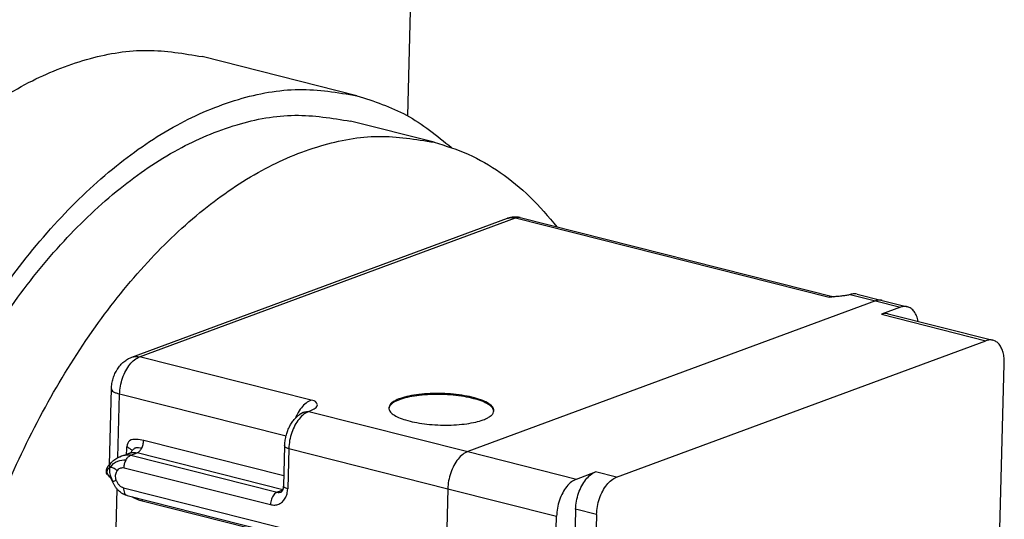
# Model space of a CAD drawing. Header units: inches. Extents: x -280 to 281, y -205 to 205.
# Tile 8 of 38: x -180 to -134, y -138 to -114. Entities that reach past the tile are written whole.
import ezdxf

# ---------------------------------------------------------------- set-up
doc = ezdxf.new("R2010")
doc.units = ezdxf.units.IN

# ---------------------------------------------------------------- blocks, each defined once
blk = doc.blocks.new('5222013340_00_G23_G27_BF_B14R_Motor_Bgr_63_EEXDe_1_1__3', base_point=(-541.084, -365.973))
at = {"color": 7, "linetype": 'Continuous'}
for p, q in [((-323.148, -214.574), (-323.769, -238.007)), ((-328.563, -236.1), (-343.277, -232.388)), ((-321.221, -240.531), (-329.175, -238.525)), ((-349.974, -260.954), (-314.242, -247.755)), ((-313.059, -247.692), (-283.234, -255.217)), ((-281.008, -254.954), (-278.622, -255.556)), ((-276.894, -256.206), (-278.711, -256.877)), ((-278.622, -255.556), (-276.236, -256.158)), ((-278.053, -256.83), (-268.111, -259.338)), ((-303.895, -272.361), (-268.769, -259.385)), ((-267.499, -279.358), (-267.028, -261.576)), ((-352.102, -271.163), (-351.911, -263.955)), ((-335.438, -269.391), (-335.539, -273.207)), ((-307.7, -272.531), (-305.883, -271.859)), ((-350.395, -274.105), (-322.955, -281.028)), ((-309.771, -282.769), (-309.593, -276.063)), ((-307.776, -275.392), (-307.954, -282.098)), ((-305.788, -275.893), (-306.388, -298.54))]:
    blk.add_line(p, q, dxfattribs=at)
at = {"color": 8, "linetype": 'Continuous'}
for p, q in [((-349.23, -260.923), (-313.498, -247.724)), ((-313.498, -247.724), (-283.673, -255.249)), ((-281.678, -254.999), (-279.28, -255.604)), ((-279.28, -255.604), (-318.04, -269.922)), ((-279.28, -255.604), (-276.894, -256.206)), ((-278.711, -256.877), (-268.769, -259.385)), ((-332.925, -265.037), (-349.23, -260.923)), ((-351.283, -270.499), (-351.123, -264.456)), ((-335.306, -268.446), (-351.123, -264.456)), ((-333.151, -266.109), (-318.04, -269.922)), ((-335.513, -272.234), (-348.838, -268.873)), ((-350.074, -270.274), (-349.469, -270.05)), ((-350.074, -270.274), (-336.156, -273.785)), ((-335.603, -273.548), (-349.469, -270.05)), ((-335.044, -269.642), (-335.145, -273.457)), ((-335.044, -269.642), (-319.932, -273.454)), ((-318.04, -269.922), (-307.7, -272.531)), ((-350.705, -271.451), (-336.786, -274.963)), ((-303.895, -272.361), (-305.883, -271.859)), ((-351.579, -281.683), (-351.362, -273.497)), ((-350.756, -273.359), (-323.316, -280.282)), ((-335.62, -273.588), (-336.156, -273.785)), ((-319.932, -273.454), (-321.854, -345.941)), ((-319.932, -273.454), (-309.593, -276.063)), ((-348.989, -274.595), (-322.632, -281.245)), ((-305.788, -275.893), (-307.776, -275.392))]:
    blk.add_line(p, q, dxfattribs=at)
at = {"color": 7, "linetype": 'Continuous'}
blk.add_arc((-313.549, -249.631), 2, 75.83982, 110.27423, dxfattribs=at)
for points, knots in [([(-390.236, -279.502), (-389.358, -276.609), (-387.619, -270.88), (-384.112, -262.745), (-380.05, -255.224), (-375.462, -248.509), (-370.466, -242.746), (-365.167, -238.072), (-359.674, -234.582), (-354.108, -232.411), (-348.552, -231.496), (-345.009, -232.095), (-343.277, -232.388)], [0, 0, 0, 0, 9.063305, 17.94872, 26.523568, 34.670998, 42.298174, 49.345992, 55.800906, 61.708675, 67.186719, 72.425339, 72.425339, 72.425339, 72.425339]), ([(-379.153, -307.104), (-378.978, -303.987), (-378.622, -297.681), (-376.927, -288.291), (-374.432, -279.04), (-371.112, -270.169), (-367.076, -261.906), (-362.421, -254.463), (-357.265, -248.027), (-351.735, -242.766), (-345.955, -238.8), (-340.066, -236.293), (-334.165, -235.181), (-330.399, -235.799), (-328.563, -236.1)], [0, 0, 0, 0, 9.357357, 18.93319, 28.56098, 38.071479, 47.301646, 56.10395, 64.356619, 71.975672, 78.929652, 85.257311, 91.084861, 96.630486, 96.630486, 96.630486, 96.630486]), ([(-328.563, -236.1), (-326.948, -236.629), (-323.65, -237.71), (-320.959, -239.904), (-319.585, -241.024)], [0, 0, 0, 0, 5.050983, 10.317514, 10.317514, 10.317514, 10.317514]), ([(-377.639, -306.544), (-377.471, -303.559), (-377.13, -297.518), (-375.506, -288.522), (-373.116, -279.66), (-369.936, -271.162), (-366.07, -263.246), (-361.61, -256.115), (-356.671, -249.95), (-351.373, -244.91), (-345.835, -241.111), (-340.194, -238.709), (-334.541, -237.644), (-330.934, -238.236), (-329.175, -238.525)], [0, 0, 0, 0, 8.964191, 18.137678, 27.360939, 36.471837, 45.314182, 53.746642, 61.65256, 68.951485, 75.61328, 81.675071, 87.257766, 92.570381, 92.570381, 92.570381, 92.570381]), ([(-369.686, -308.551), (-369.517, -305.565), (-369.177, -299.524), (-367.553, -290.529), (-365.163, -281.666), (-361.982, -273.169), (-358.116, -265.253), (-353.657, -258.122), (-348.717, -251.956), (-343.419, -246.916), (-337.882, -243.118), (-332.241, -240.716), (-326.587, -239.65), (-322.98, -240.242), (-321.221, -240.531)], [0, 0, 0, 0, 8.964191, 18.137678, 27.360939, 36.471837, 45.314182, 53.746642, 61.65256, 68.951485, 75.61328, 81.675071, 87.257766, 92.570381, 92.570381, 92.570381, 92.570381]), ([(-321.221, -240.531), (-320.126, -240.871), (-317.912, -241.557), (-314.851, -243.36), (-311.987, -245.677), (-310.377, -247.594), (-309.55, -248.577)], [0, 0, 0, 0, 3.428784, 6.933224, 10.58112, 14.42686, 14.42686, 14.42686, 14.42686]), ([(-283.239, -255.218), (-283.275, -255.22), (-283.348, -255.226), (-283.456, -255.233), (-283.564, -255.241), (-283.636, -255.246), (-283.673, -255.249)], [0, 0, 0, 0, 0.108614, 0.2175317, 0.325863, 0.4342953, 0.4342953, 0.4342953, 0.4342953]), ([(-281.678, -254.999), (-281.735, -255.014), (-281.848, -255.044), (-282.026, -255.079), (-282.211, -255.11), (-282.476, -255.147), (-282.819, -255.184), (-283.098, -255.206), (-283.239, -255.218)], [0, 0, 0, 0, 0.176633, 0.351418, 0.544118, 0.739161, 1.153192, 1.579094, 1.579094, 1.579094, 1.579094]), ([(-283.234, -255.217), (-283.234, -255.217), (-283.234, -255.217), (-283.234, -255.217), (-283.234, -255.217)], [0, 0, 0, 0, 0.000061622, 0.0001377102, 0.0001377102, 0.0001377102, 0.0001377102]), ([(-281.518, -254.957), (-281.531, -254.96), (-281.556, -254.966), (-281.596, -254.976), (-281.636, -254.987), (-281.664, -254.995), (-281.678, -254.999)], [0, 0, 0, 0, 0.0393792, 0.079382, 0.1220841, 0.1654157, 0.1654157, 0.1654157, 0.1654157]), ([(-281.008, -254.954), (-281.091, -254.939), (-281.261, -254.909), (-281.431, -254.94), (-281.518, -254.957)], [0, 0, 0, 0, 0.2516309, 0.5137596, 0.5137596, 0.5137596, 0.5137596]), ([(-276.236, -256.158), (-276.344, -256.141), (-276.566, -256.106), (-276.782, -256.172), (-276.894, -256.206)], [0, 0, 0, 0, 0.3230166, 0.6674548, 0.6674548, 0.6674548, 0.6674548]), ([(-275.218, -257.545), (-275.26, -257.371), (-275.34, -257.043), (-275.568, -256.622), (-275.863, -256.301), (-276.115, -256.205), (-276.236, -256.158)], [0, 0, 0, 0, 0.534781, 1.007652, 1.424676, 1.807332, 1.807332, 1.807332, 1.807332]), ([(-278.053, -256.83), (-278.16, -256.813), (-278.383, -256.777), (-278.599, -256.843), (-278.711, -256.877)], [0, 0, 0, 0, 0.3230166, 0.6674548, 0.6674548, 0.6674548, 0.6674548]), ([(-268.111, -259.338), (-268.219, -259.321), (-268.441, -259.286), (-268.657, -259.352), (-268.769, -259.385)], [0, 0, 0, 0, 0.3230166, 0.6674548, 0.6674548, 0.6674548, 0.6674548]), ([(-267.028, -261.576), (-267.029, -261.391), (-267.032, -261.034), (-267.124, -260.529), (-267.279, -260.088), (-267.499, -259.732), (-267.775, -259.461), (-268.002, -259.378), (-268.111, -259.338)], [0, 0, 0, 0, 0.554178, 1.067715, 1.532601, 1.947077, 2.318152, 2.663401, 2.663401, 2.663401, 2.663401]), ([(-351.911, -263.955), (-351.899, -263.788), (-351.877, -263.455), (-351.779, -263.055), (-351.672, -262.739), (-351.578, -262.516), (-351.465, -262.292), (-351.343, -262.086), (-351.204, -261.888), (-351.055, -261.705), (-350.898, -261.54), (-350.727, -261.387), (-350.553, -261.255), (-350.371, -261.14), (-350.181, -261.038), (-350.046, -260.983), (-349.974, -260.954)], [0, 0, 0, 0, 0.500327, 0.999976, 1.231146, 1.499275, 1.726545, 1.983657, 2.217067, 2.449947, 2.690861, 2.901249, 3.136849, 3.343394, 3.54828, 3.781663, 3.781663, 3.781663, 3.781663]), ([(-315.544, -266.034), (-315.573, -265.916), (-315.64, -265.636), (-316.07, -265.323), (-316.652, -265.034), (-317.438, -264.788), (-318.368, -264.592), (-319.408, -264.458), (-320.503, -264.393), (-321.6, -264.4), (-322.645, -264.479), (-323.584, -264.625), (-324.382, -264.829), (-324.979, -265.087), (-325.424, -265.376), (-325.506, -265.653), (-325.541, -265.769)], [0, 0, 0, 0, 0.355986, 0.842714, 1.502594, 2.32904, 3.293707, 4.356307, 5.469545, 6.582783, 7.645382, 8.61005, 9.436495, 10.096375, 10.583104, 10.939089, 10.939089, 10.939089, 10.939089]), ([(-315.548, -266.082), (-315.588, -265.966), (-315.682, -265.69), (-316.121, -265.39), (-316.71, -265.109), (-317.491, -264.871), (-318.41, -264.681), (-319.431, -264.552), (-320.505, -264.489), (-321.581, -264.495), (-322.608, -264.57), (-323.535, -264.711), (-324.328, -264.907), (-324.931, -265.157), (-325.385, -265.433), (-325.494, -265.703), (-325.54, -265.817)], [0, 0, 0, 0, 0.360279, 0.855315, 1.517461, 2.337915, 3.288983, 4.332332, 5.42333, 6.514328, 7.557677, 8.508746, 9.329199, 9.991345, 10.486381, 10.84666, 10.84666, 10.84666, 10.84666]), ([(-325.541, -265.769), (-325.517, -265.879), (-325.462, -266.133), (-325.092, -266.431), (-324.584, -266.705), (-323.896, -266.945), (-323.073, -267.145), (-322.14, -267.294), (-321.14, -267.385), (-320.114, -267.415), (-319.106, -267.383), (-318.161, -267.286), (-317.314, -267.143), (-316.802, -266.98), (-316.566, -266.905)], [0, 0, 0, 0, 0.327836, 0.763379, 1.346547, 2.076567, 2.934045, 3.889299, 4.906333, 5.945555, 6.966135, 7.928283, 8.795587, 9.537687, 9.537687, 9.537687, 9.537687]), ([(-335.438, -269.391), (-335.435, -269.321), (-335.429, -269.167), (-335.404, -268.941), (-335.365, -268.702), (-335.312, -268.461), (-335.246, -268.225), (-335.172, -268.005), (-335.088, -267.793), (-334.966, -267.525), (-334.79, -267.211), (-334.591, -266.937), (-334.422, -266.743), (-334.297, -266.617), (-334.17, -266.503), (-334.082, -266.437), (-334.038, -266.404)], [0, 0, 0, 0, 0.212214, 0.461042, 0.681779, 0.939771, 1.198039, 1.419121, 1.63558, 1.881855, 2.302134, 2.712522, 2.895062, 3.074967, 3.242377, 3.406605, 3.406605, 3.406605, 3.406605]), ([(-334.038, -266.404), (-334.038, -266.403), (-334.036, -266.402), (-334.034, -266.401), (-334.032, -266.399), (-334.031, -266.398), (-334.03, -266.398)], [0, 0, 0, 0, 0.00247156, 0.004931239, 0.00740105, 0.009864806, 0.009864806, 0.009864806, 0.009864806]), ([(-334.03, -266.398), (-334.023, -266.393), (-334.01, -266.383), (-333.989, -266.369), (-333.968, -266.355), (-333.948, -266.341), (-333.928, -266.328), (-333.909, -266.316), (-333.89, -266.304), (-333.873, -266.293), (-333.856, -266.282), (-333.84, -266.272), (-333.824, -266.262), (-333.808, -266.253), (-333.793, -266.244), (-333.779, -266.235), (-333.766, -266.228), (-333.755, -266.221), (-333.744, -266.214), (-333.734, -266.208), (-333.723, -266.201), (-333.714, -266.195), (-333.707, -266.191), (-333.702, -266.188), (-333.699, -266.186), (-333.696, -266.184), (-333.693, -266.182), (-333.689, -266.18), (-333.687, -266.178), (-333.685, -266.177), (-333.684, -266.176), (-333.683, -266.175), (-333.681, -266.175), (-333.681, -266.174), (-333.68, -266.174), (-333.68, -266.173), (-333.68, -266.173), (-333.68, -266.173)], [0, 0, 0, 0, 0.025609, 0.0507853, 0.0755122, 0.0997724, 0.1235482, 0.1468216, 0.169574, 0.1897111, 0.2094084, 0.2286505, 0.2474218, 0.2657063, 0.2834882, 0.3007514, 0.3142804, 0.3274849, 0.3403102, 0.3527015, 0.3646039, 0.3759629, 0.3867239, 0.3896966, 0.3931135, 0.3968612, 0.4008261, 0.4048948, 0.4089541, 0.4099658, 0.4113225, 0.4129012, 0.4145792, 0.4151616, 0.4159901, 0.4162227, 0.4164553, 0.4164553, 0.4164553, 0.4164553]), ([(-316.566, -266.905), (-316.419, -266.846), (-316.152, -266.739), (-315.829, -266.529), (-315.599, -266.3), (-315.561, -266.117), (-315.544, -266.034)], [0, 0, 0, 0, 0.473922, 0.857957, 1.159973, 1.408089, 1.408089, 1.408089, 1.408089]), ([(-350.454, -269.425), (-350.458, -269.549), (-350.467, -269.805), (-350.495, -270.06), (-350.509, -270.191)], [0, 0, 0, 0, 0.3723551, 0.7683419, 0.7683419, 0.7683419, 0.7683419]), ([(-348.838, -268.873), (-349.065, -268.826), (-349.496, -268.737), (-350.246, -268.787), (-350.386, -269.217), (-350.454, -269.425)], [0, 0, 0, 0, 0.714869, 1.354777, 1.956055, 1.956055, 1.956055, 1.956055]), ([(-351.877, -270.917), (-351.85, -270.891), (-351.794, -270.838), (-351.716, -270.775), (-351.645, -270.722), (-351.587, -270.681), (-351.524, -270.639), (-351.441, -270.587), (-351.349, -270.534), (-351.242, -270.477), (-351.142, -270.429), (-351.06, -270.395), (-351.01, -270.376), (-350.993, -270.37), (-350.985, -270.367)], [0, 0, 0, 0, 0.111897, 0.232455, 0.299839, 0.376334, 0.445332, 0.529662, 0.667978, 0.764149, 0.892988, 1.001435, 1.027959, 1.054976, 1.054976, 1.054976, 1.054976]), ([(-350.999, -270.372), (-350.934, -270.348), (-350.804, -270.3), (-350.607, -270.227), (-350.41, -270.155), (-350.278, -270.106), (-350.212, -270.082)], [0, 0, 0, 0, 0.2085937, 0.4171874, 0.6281525, 0.8391181, 0.8391181, 0.8391181, 0.8391181]), ([(-350.212, -270.082), (-350.205, -270.079), (-350.191, -270.074), (-350.169, -270.066), (-350.148, -270.059), (-350.129, -270.053), (-350.111, -270.047), (-350.094, -270.042), (-350.077, -270.037), (-350.061, -270.032), (-350.047, -270.027), (-350.034, -270.023), (-350.023, -270.02), (-350.012, -270.016), (-350.001, -270.012), (-349.991, -270.009), (-349.984, -270.006), (-349.979, -270.004), (-349.976, -270.003), (-349.972, -270.002), (-349.969, -270), (-349.966, -269.999), (-349.963, -269.998), (-349.961, -269.997), (-349.96, -269.996), (-349.958, -269.996), (-349.957, -269.995), (-349.956, -269.995), (-349.956, -269.994), (-349.955, -269.994), (-349.955, -269.994), (-349.955, -269.994)], [0, 0, 0, 0, 0.0232315, 0.0457949, 0.0677012, 0.08896, 0.1072688, 0.1250527, 0.1423044, 0.1590161, 0.1751802, 0.1873084, 0.1991999, 0.2107998, 0.2220535, 0.2329072, 0.243308, 0.2459761, 0.249092, 0.2525601, 0.2562847, 0.2601706, 0.2641228, 0.2651209, 0.2664664, 0.2680473, 0.2697517, 0.2703389, 0.271194, 0.2714313, 0.2716685, 0.2716685, 0.2716685, 0.2716685]), ([(-352.336, -272.088), (-352.336, -272.087), (-352.336, -272.087), (-352.336, -272.087), (-352.336, -272.087), (-352.336, -272.087), (-352.336, -272.086), (-352.337, -272.086), (-352.337, -272.086), (-352.337, -272.086), (-352.337, -272.086), (-352.337, -272.086), (-352.337, -272.086), (-352.337, -272.086), (-352.337, -272.086), (-352.337, -272.085), (-352.337, -272.085), (-352.337, -272.085), (-352.337, -272.085), (-352.337, -272.084), (-352.337, -272.084), (-352.337, -272.084), (-352.337, -272.083), (-352.337, -272.083), (-352.337, -272.083), (-352.337, -272.082), (-352.337, -272.082), (-352.337, -272.081), (-352.337, -272.08), (-352.337, -272.08), (-352.338, -272.079), (-352.338, -272.079), (-352.338, -272.078), (-352.338, -272.078), (-352.338, -272.077), (-352.338, -272.077), (-352.338, -272.076), (-352.338, -272.075), (-352.339, -272.074), (-352.339, -272.073), (-352.339, -272.072), (-352.339, -272.071), (-352.339, -272.07), (-352.339, -272.069), (-352.34, -272.068), (-352.34, -272.067), (-352.34, -272.066), (-352.34, -272.065), (-352.34, -272.064), (-352.341, -272.063), (-352.341, -272.061), (-352.341, -272.06), (-352.342, -272.059), (-352.342, -272.058), (-352.342, -272.056), (-352.342, -272.055), (-352.343, -272.054), (-352.343, -272.053), (-352.343, -272.051), (-352.344, -272.05), (-352.344, -272.049), (-352.344, -272.048), (-352.344, -272.047), (-352.345, -272.044), (-352.346, -272.042), (-352.346, -272.039), (-352.347, -272.036), (-352.347, -272.034), (-352.348, -272.031), (-352.349, -272.028), (-352.349, -272.025), (-352.35, -272.022), (-352.351, -272.019), (-352.352, -272.016), (-352.352, -272.013), (-352.353, -272.01), (-352.354, -272.006), (-352.355, -272.003), (-352.356, -271.999), (-352.357, -271.995), (-352.358, -271.991), (-352.358, -271.987), (-352.359, -271.983), (-352.36, -271.979), (-352.361, -271.975), (-352.362, -271.971), (-352.363, -271.967), (-352.364, -271.963), (-352.365, -271.959), (-352.366, -271.954), (-352.367, -271.95), (-352.367, -271.946), (-352.368, -271.942), (-352.369, -271.937), (-352.37, -271.932), (-352.371, -271.928), (-352.372, -271.923), (-352.373, -271.918), (-352.373, -271.913), (-352.374, -271.909), (-352.375, -271.904), (-352.376, -271.899), (-352.376, -271.894), (-352.377, -271.889), (-352.378, -271.884), (-352.378, -271.879), (-352.379, -271.874), (-352.379, -271.869), (-352.38, -271.864), (-352.38, -271.859), (-352.381, -271.854), (-352.381, -271.849), (-352.381, -271.844), (-352.382, -271.839), (-352.382, -271.834), (-352.382, -271.828), (-352.383, -271.823), (-352.383, -271.818), (-352.383, -271.812), (-352.383, -271.808), (-352.383, -271.803), (-352.383, -271.8), (-352.383, -271.796), (-352.383, -271.792), (-352.383, -271.789), (-352.383, -271.785), (-352.383, -271.781), (-352.383, -271.777), (-352.382, -271.773), (-352.382, -271.77), (-352.382, -271.766), (-352.382, -271.762), (-352.382, -271.758), (-352.381, -271.754), (-352.381, -271.75), (-352.381, -271.746), (-352.38, -271.742), (-352.38, -271.738), (-352.38, -271.734), (-352.379, -271.73), (-352.379, -271.726), (-352.378, -271.722), (-352.378, -271.718), (-352.377, -271.714), (-352.377, -271.709), (-352.376, -271.705), (-352.375, -271.701), (-352.375, -271.697), (-352.374, -271.693), (-352.373, -271.688), (-352.373, -271.684), (-352.372, -271.68), (-352.371, -271.675), (-352.37, -271.671), (-352.369, -271.667), (-352.368, -271.662), (-352.367, -271.658), (-352.366, -271.654), (-352.365, -271.649), (-352.364, -271.645), (-352.363, -271.64), (-352.362, -271.636), (-352.361, -271.631), (-352.36, -271.626), (-352.359, -271.622), (-352.357, -271.617), (-352.356, -271.613), (-352.355, -271.608), (-352.353, -271.603), (-352.352, -271.598), (-352.35, -271.594), (-352.349, -271.589), (-352.347, -271.584), (-352.346, -271.579), (-352.344, -271.575), (-352.343, -271.57), (-352.341, -271.565), (-352.339, -271.56), (-352.337, -271.555), (-352.336, -271.55), (-352.334, -271.545), (-352.332, -271.54), (-352.33, -271.535), (-352.328, -271.53), (-352.326, -271.525), (-352.324, -271.52), (-352.322, -271.515), (-352.319, -271.51), (-352.317, -271.504), (-352.315, -271.499), (-352.313, -271.495), (-352.311, -271.49), (-352.309, -271.485), (-352.307, -271.481), (-352.305, -271.476), (-352.302, -271.471), (-352.3, -271.467), (-352.298, -271.462), (-352.296, -271.457), (-352.293, -271.453), (-352.291, -271.448), (-352.288, -271.443), (-352.286, -271.438), (-352.284, -271.434), (-352.281, -271.429), (-352.279, -271.424), (-352.276, -271.419), (-352.273, -271.414), (-352.271, -271.41), (-352.268, -271.405), (-352.265, -271.4), (-352.262, -271.395), (-352.26, -271.39), (-352.257, -271.385), (-352.254, -271.38), (-352.251, -271.375), (-352.248, -271.37), (-352.245, -271.365), (-352.242, -271.36), (-352.239, -271.355), (-352.236, -271.35), (-352.233, -271.345), (-352.229, -271.34), (-352.226, -271.334), (-352.223, -271.329), (-352.22, -271.324), (-352.216, -271.319), (-352.213, -271.314), (-352.209, -271.309), (-352.206, -271.303), (-352.202, -271.298), (-352.199, -271.293), (-352.195, -271.288), (-352.192, -271.282), (-352.188, -271.277), (-352.184, -271.272), (-352.18, -271.266), (-352.177, -271.261), (-352.173, -271.255), (-352.169, -271.25), (-352.165, -271.245), (-352.161, -271.239), (-352.157, -271.234), (-352.153, -271.228), (-352.149, -271.223), (-352.145, -271.217), (-352.14, -271.212), (-352.136, -271.206), (-352.132, -271.2), (-352.127, -271.195), (-352.123, -271.189), (-352.117, -271.182), (-352.112, -271.175), (-352.106, -271.168), (-352.101, -271.161), (-352.095, -271.154), (-352.09, -271.148), (-352.084, -271.141), (-352.078, -271.134), (-352.072, -271.127), (-352.067, -271.12), (-352.061, -271.114), (-352.055, -271.107), (-352.05, -271.1), (-352.044, -271.094), (-352.038, -271.087), (-352.032, -271.08), (-352.026, -271.074), (-352.021, -271.067), (-352.015, -271.061), (-352.009, -271.054), (-352.003, -271.048), (-351.997, -271.042), (-351.992, -271.035), (-351.986, -271.029), (-351.98, -271.023), (-351.974, -271.017), (-351.968, -271.01), (-351.962, -271.004), (-351.957, -270.998), (-351.951, -270.992), (-351.945, -270.986), (-351.939, -270.98), (-351.934, -270.974), (-351.928, -270.968), (-351.922, -270.962), (-351.916, -270.956), (-351.911, -270.951), (-351.905, -270.945), (-351.899, -270.939), (-351.894, -270.934), (-351.888, -270.928), (-351.882, -270.922), (-351.879, -270.919), (-351.877, -270.917)], [0, 0, 0, 0, 0.000354, 0.000708, 0.000858, 0.001, 0.001128, 0.001238, 0.001325, 0.001382, 0.001406, 0.001487, 0.00161, 0.001773, 0.001974, 0.002211, 0.002482, 0.002786, 0.002993, 0.00324, 0.003526, 0.00385, 0.004211, 0.004608, 0.00504, 0.005507, 0.006143, 0.006765, 0.007371, 0.007956, 0.008518, 0.009052, 0.009556, 0.010026, 0.010459, 0.010851, 0.011896, 0.012932, 0.013956, 0.014965, 0.015953, 0.016918, 0.017856, 0.018764, 0.019636, 0.020471, 0.021264, 0.022613, 0.023963, 0.025311, 0.026654, 0.027989, 0.029313, 0.030624, 0.031918, 0.033192, 0.034444, 0.035671, 0.036869, 0.038036, 0.039169, 0.040266, 0.041322, 0.044039, 0.046785, 0.049561, 0.052369, 0.05521, 0.058085, 0.060995, 0.063941, 0.066925, 0.069947, 0.07301, 0.076113, 0.07926, 0.083085, 0.086954, 0.090866, 0.094819, 0.098813, 0.102845, 0.106915, 0.11102, 0.115161, 0.119336, 0.123543, 0.127781, 0.132048, 0.136345, 0.140669, 0.145019, 0.149394, 0.154143, 0.158908, 0.163689, 0.168488, 0.173303, 0.178138, 0.182991, 0.187863, 0.192756, 0.197669, 0.202604, 0.207561, 0.212541, 0.217544, 0.222572, 0.227625, 0.232704, 0.237809, 0.242942, 0.248104, 0.253295, 0.258516, 0.263768, 0.269052, 0.274369, 0.27972, 0.285106, 0.28876, 0.292434, 0.296128, 0.299842, 0.303577, 0.307332, 0.311108, 0.314905, 0.318723, 0.322563, 0.326424, 0.330308, 0.334213, 0.338141, 0.342091, 0.346065, 0.350061, 0.354081, 0.358124, 0.362192, 0.366283, 0.370399, 0.374539, 0.378705, 0.382895, 0.387112, 0.391354, 0.395622, 0.399916, 0.404237, 0.408585, 0.412961, 0.417364, 0.421794, 0.426253, 0.430741, 0.435257, 0.439803, 0.444378, 0.448983, 0.453618, 0.458284, 0.46298, 0.467707, 0.472466, 0.477257, 0.48208, 0.486936, 0.491824, 0.496746, 0.501701, 0.50669, 0.511714, 0.516772, 0.521865, 0.526994, 0.532159, 0.537359, 0.542596, 0.54787, 0.553182, 0.558531, 0.563918, 0.569343, 0.574808, 0.580311, 0.585854, 0.591437, 0.59706, 0.602724, 0.607721, 0.612746, 0.6178, 0.622882, 0.627994, 0.633135, 0.638305, 0.643506, 0.648736, 0.653997, 0.659288, 0.66461, 0.669964, 0.675348, 0.680764, 0.686212, 0.691692, 0.697204, 0.702749, 0.708326, 0.713937, 0.71958, 0.725258, 0.730969, 0.736714, 0.742493, 0.748307, 0.754156, 0.76004, 0.765959, 0.771913, 0.777903, 0.78393, 0.789992, 0.796091, 0.802227, 0.808399, 0.814609, 0.820856, 0.827141, 0.833464, 0.839825, 0.846225, 0.852663, 0.85914, 0.865656, 0.872212, 0.878808, 0.885443, 0.892118, 0.898834, 0.90559, 0.912388, 0.919226, 0.926106, 0.933027, 0.93999, 0.946995, 0.954043, 0.961133, 0.968265, 0.977188, 0.986107, 0.995021, 1.003929, 1.01283, 1.021722, 1.030606, 1.03948, 1.048343, 1.057194, 1.066032, 1.074856, 1.083664, 1.092457, 1.101233, 1.109991, 1.118729, 1.127447, 1.136144, 1.144818, 1.153469, 1.162096, 1.170697, 1.179271, 1.187818, 1.196336, 1.204823, 1.21328, 1.221705, 1.230096, 1.238454, 1.246775, 1.25506, 1.263308, 1.271516, 1.279685, 1.287813, 1.295898, 1.303941, 1.311938, 1.319891, 1.327796, 1.335654, 1.335654, 1.335654, 1.335654]), ([(-351.79, -272.762), (-351.791, -272.76), (-351.792, -272.756), (-351.795, -272.75), (-351.797, -272.743), (-351.8, -272.736), (-351.803, -272.728), (-351.806, -272.72), (-351.81, -272.711), (-351.814, -272.701), (-351.819, -272.691), (-351.824, -272.68), (-351.829, -272.668), (-351.835, -272.658), (-351.84, -272.647), (-351.845, -272.637), (-351.85, -272.627), (-351.855, -272.618), (-351.86, -272.609), (-351.864, -272.6), (-351.869, -272.593), (-351.873, -272.586), (-351.879, -272.575), (-351.887, -272.56), (-351.898, -272.542), (-351.909, -272.525), (-351.919, -272.508), (-351.93, -272.492), (-351.94, -272.476), (-351.949, -272.462), (-351.96, -272.446), (-351.968, -272.434), (-351.975, -272.425), (-351.98, -272.418), (-351.985, -272.411), (-351.99, -272.403), (-351.996, -272.395), (-352.002, -272.387), (-352.009, -272.378), (-352.016, -272.368), (-352.024, -272.357), (-352.033, -272.346), (-352.041, -272.335), (-352.049, -272.325), (-352.057, -272.315), (-352.063, -272.307), (-352.068, -272.302), (-352.071, -272.297), (-352.075, -272.292), (-352.079, -272.287), (-352.084, -272.282), (-352.087, -272.278), (-352.09, -272.274), (-352.093, -272.272), (-352.095, -272.269), (-352.098, -272.265), (-352.1, -272.263), (-352.102, -272.261), (-352.103, -272.26), (-352.105, -272.258), (-352.106, -272.257), (-352.107, -272.256), (-352.107, -272.255), (-352.107, -272.255), (-352.108, -272.255), (-352.108, -272.255)], [0, 0, 0, 0, 0.005663, 0.0120132, 0.0190507, 0.0267761, 0.0351903, 0.0442942, 0.0540891, 0.0645765, 0.0757581, 0.0885365, 0.1010452, 0.1132438, 0.1250918, 0.1365481, 0.1475714, 0.1581204, 0.1681533, 0.1776282, 0.1865033, 0.1947361, 0.2022846, 0.223692, 0.2447137, 0.2653173, 0.2854696, 0.3051366, 0.3223644, 0.3401967, 0.3586516, 0.3777475, 0.3851835, 0.3932775, 0.4020116, 0.4113679, 0.4213288, 0.4318764, 0.4429932, 0.4546616, 0.4690482, 0.4830706, 0.4966679, 0.5097794, 0.522344, 0.5343008, 0.539251, 0.5448751, 0.5510519, 0.5576608, 0.5645809, 0.5716917, 0.5746966, 0.5782705, 0.58227, 0.5865522, 0.590974, 0.592327, 0.5941647, 0.5963105, 0.5985875, 0.5993502, 0.6004496, 0.6007106, 0.6009717, 0.6009717, 0.6009717, 0.6009717]), ([(-352.039, -272.339), (-352.039, -272.34), (-352.038, -272.34), (-352.038, -272.34), (-352.037, -272.34)], [0, 0, 0, 0, 0.00091621, 0.001832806, 0.001832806, 0.001832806, 0.001832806]), ([(-307.776, -275.392), (-307.757, -275.136), (-307.718, -274.62), (-307.513, -273.872), (-307.217, -273.177), (-306.834, -272.588), (-306.4, -272.119), (-306.047, -271.941), (-305.883, -271.859)], [0, 0, 0, 0, 0.767775, 1.550837, 2.313494, 3.022935, 3.654726, 4.199809, 4.199809, 4.199809, 4.199809]), ([(-305.788, -275.893), (-305.769, -275.638), (-305.73, -275.121), (-305.525, -274.373), (-305.229, -273.679), (-304.846, -273.09), (-304.411, -272.62), (-304.058, -272.443), (-303.895, -272.361)], [0, 0, 0, 0, 0.767775, 1.550837, 2.313494, 3.022935, 3.654726, 4.199809, 4.199809, 4.199809, 4.199809]), ([(-350.395, -274.105), (-350.433, -274.094), (-350.509, -274.074), (-350.622, -274.032), (-350.732, -273.983), (-350.875, -273.908), (-351.046, -273.797), (-351.237, -273.635), (-351.41, -273.448), (-351.537, -273.273), (-351.627, -273.124), (-351.69, -273.005), (-351.745, -272.884), (-351.776, -272.801), (-351.79, -272.762)], [0, 0, 0, 0, 0.117931, 0.236892, 0.362913, 0.47688, 0.722044, 0.970636, 1.227085, 1.485685, 1.617521, 1.749626, 1.890375, 2.015491, 2.015491, 2.015491, 2.015491]), ([(-335.784, -273.77), (-335.775, -273.766), (-335.756, -273.758), (-335.725, -273.736), (-335.691, -273.702), (-335.662, -273.663), (-335.638, -273.624), (-335.619, -273.585), (-335.599, -273.539), (-335.581, -273.487), (-335.565, -273.427), (-335.552, -273.357), (-335.543, -273.282), (-335.54, -273.231), (-335.539, -273.207)], [0, 0, 0, 0, 0.0275588, 0.0633294, 0.113622, 0.1705576, 0.2071879, 0.2524196, 0.2996993, 0.357583, 0.4163635, 0.4877245, 0.570576, 0.6425356, 0.6425356, 0.6425356, 0.6425356]), ([(-307.7, -272.531), (-307.864, -272.613), (-308.217, -272.79), (-308.651, -273.26), (-309.034, -273.848), (-309.33, -274.543), (-309.535, -275.291), (-309.574, -275.807), (-309.593, -276.063)], [0, 0, 0, 0, 0.545082, 1.176874, 1.886315, 2.648971, 3.432034, 4.199809, 4.199809, 4.199809, 4.199809]), ([(-349.912, -274.226), (-349.761, -274.307), (-349.466, -274.463), (-349.145, -274.552), (-348.989, -274.595)], [0, 0, 0, 0, 0.5128576, 0.9965683, 0.9965683, 0.9965683, 0.9965683])]:
    blk.add_open_spline(points, degree=3, knots=knots, dxfattribs=at)
at = {"color": 8, "linetype": 'Continuous'}
for points, knots in [([(-314.242, -247.755), (-314.121, -247.722), (-313.876, -247.655), (-313.626, -247.7), (-313.498, -247.724)], [0, 0, 0, 0, 0.3693287, 0.7528562, 0.7528562, 0.7528562, 0.7528562]), ([(-313.059, -247.692), (-313.131, -247.681), (-313.28, -247.657), (-313.424, -247.701), (-313.498, -247.724)], [0, 0, 0, 0, 0.2153444, 0.4449699, 0.4449699, 0.4449699, 0.4449699]), ([(-283.234, -255.217), (-283.306, -255.206), (-283.454, -255.182), (-283.598, -255.226), (-283.673, -255.249)], [0, 0, 0, 0, 0.2153444, 0.4449699, 0.4449699, 0.4449699, 0.4449699]), ([(-278.622, -255.556), (-278.73, -255.539), (-278.952, -255.504), (-279.168, -255.57), (-279.28, -255.604)], [0, 0, 0, 0, 0.3230166, 0.6674548, 0.6674548, 0.6674548, 0.6674548]), ([(-351.123, -264.456), (-351.104, -264.2), (-351.065, -263.683), (-350.86, -262.935), (-350.564, -262.241), (-350.181, -261.652), (-349.746, -261.183), (-349.393, -261.005), (-349.23, -260.923)], [0, 0, 0, 0, 0.767775, 1.550837, 2.313494, 3.022935, 3.654726, 4.199809, 4.199809, 4.199809, 4.199809]), ([(-349.974, -260.954), (-349.853, -260.921), (-349.608, -260.854), (-349.357, -260.9), (-349.23, -260.923)], [0, 0, 0, 0, 0.3693287, 0.7528562, 0.7528562, 0.7528562, 0.7528562]), ([(-351.911, -263.955), (-351.898, -264.004), (-351.869, -264.121), (-351.685, -264.249), (-351.438, -264.368), (-351.235, -264.424), (-351.123, -264.456)], [0, 0, 0, 0, 0.1477544, 0.3524564, 0.6313874, 0.9805852, 0.9805852, 0.9805852, 0.9805852]), ([(-332.925, -265.037), (-333.089, -265.119), (-333.442, -265.296), (-333.876, -265.766), (-334.159, -266.202), (-334.332, -266.543), (-334.39, -266.676), (-334.42, -266.744)], [0, 0, 0, 0, 0.545082, 1.176874, 1.886315, 2.102828, 2.323074, 2.323074, 2.323074, 2.323074]), ([(-333.151, -266.109), (-332.979, -266.034), (-332.685, -265.906), (-332.274, -265.627), (-332.401, -265.134), (-332.716, -265.076), (-332.925, -265.037)], [0, 0, 0, 0, 0.584685, 0.995221, 1.287969, 1.865795, 1.865795, 1.865795, 1.865795]), ([(-333.151, -266.109), (-333.315, -266.191), (-333.668, -266.369), (-334.102, -266.838), (-334.485, -267.427), (-334.782, -268.122), (-334.986, -268.869), (-335.025, -269.386), (-335.044, -269.642)], [0, 0, 0, 0, 0.545082, 1.176874, 1.886315, 2.648971, 3.432034, 4.199809, 4.199809, 4.199809, 4.199809]), ([(-334.03, -266.398), (-334.002, -266.378), (-333.945, -266.339), (-333.78, -266.246), (-333.518, -266.14), (-333.274, -266.12), (-333.151, -266.109)], [0, 0, 0, 0, 0.1026676, 0.2061992, 0.5706375, 0.9374964, 0.9374964, 0.9374964, 0.9374964]), ([(-349.942, -269.807), (-350.015, -269.751), (-350.184, -269.621), (-350.356, -269.496), (-350.454, -269.425)], [0, 0, 0, 0, 0.2775971, 0.6385753, 0.6385753, 0.6385753, 0.6385753]), ([(-349.942, -269.807), (-349.9, -269.77), (-349.822, -269.701), (-349.707, -269.616), (-349.599, -269.549), (-349.465, -269.52), (-349.274, -269.55), (-349.126, -269.588), (-349.033, -269.613)], [0, 0, 0, 0, 0.167856, 0.311407, 0.430297, 0.546503, 0.713105, 1.003696, 1.003696, 1.003696, 1.003696]), ([(-349.033, -269.613), (-348.979, -269.495), (-348.872, -269.26), (-348.849, -269.002), (-348.838, -268.873)], [0, 0, 0, 0, 0.3841406, 0.7702134, 0.7702134, 0.7702134, 0.7702134]), ([(-335.044, -269.642), (-335.101, -269.626), (-335.202, -269.598), (-335.325, -269.538), (-335.417, -269.474), (-335.432, -269.416), (-335.438, -269.391)], [0, 0, 0, 0, 0.1745989, 0.3140644, 0.4164154, 0.4902926, 0.4902926, 0.4902926, 0.4902926]), ([(-350.074, -270.274), (-350.145, -270.267), (-350.3, -270.251), (-350.525, -270.261), (-350.76, -270.296), (-350.906, -270.342), (-350.985, -270.367)], [0, 0, 0, 0, 0.2136756, 0.4650373, 0.6748112, 0.9233906, 0.9233906, 0.9233906, 0.9233906]), ([(-350.51, -270.711), (-350.45, -270.61), (-350.342, -270.427), (-350.157, -270.321), (-350.074, -270.274)], [0, 0, 0, 0, 0.3446926, 0.6269001, 0.6269001, 0.6269001, 0.6269001]), ([(-350.212, -270.082), (-350.154, -270.063), (-350.036, -270.025), (-349.849, -270.005), (-349.658, -270.01), (-349.532, -270.037), (-349.469, -270.05)], [0, 0, 0, 0, 0.1842947, 0.3704578, 0.5601981, 0.7549937, 0.7549937, 0.7549937, 0.7549937]), ([(-349.942, -269.807), (-349.958, -269.843), (-349.989, -269.916), (-350.033, -269.987), (-350.061, -270.025), (-350.065, -270.031), (-350.067, -270.034)], [0, 0, 0, 0, 0.1187828, 0.2376266, 0.248724, 0.2597394, 0.2597394, 0.2597394, 0.2597394]), ([(-349.469, -270.05), (-349.386, -270.003), (-349.201, -269.897), (-349.093, -269.714), (-349.033, -269.613)], [0, 0, 0, 0, 0.2822075, 0.6269001, 0.6269001, 0.6269001, 0.6269001]), ([(-318.04, -269.922), (-318.203, -270.004), (-318.556, -270.181), (-318.991, -270.651), (-319.374, -271.24), (-319.67, -271.934), (-319.875, -272.682), (-319.913, -273.199), (-319.932, -273.454)], [0, 0, 0, 0, 0.545082, 1.176874, 1.886315, 2.648971, 3.432034, 4.199809, 4.199809, 4.199809, 4.199809]), ([(-352.055, -271.402), (-352.161, -271.5), (-352.354, -271.678), (-352.322, -272.101), (-352.136, -272.258), (-352.039, -272.339)], [0, 0, 0, 0, 0.412811, 0.749249, 1.11899, 1.11899, 1.11899, 1.11899]), ([(-352.055, -271.402), (-352.073, -271.487), (-352.11, -271.655), (-352.082, -271.994), (-351.96, -272.362), (-351.84, -272.638), (-351.787, -272.761)], [0, 0, 0, 0, 0.258197, 0.513612, 1.009448, 1.414507, 1.414507, 1.414507, 1.414507]), ([(-352.055, -271.402), (-352.058, -271.313), (-352.064, -271.128), (-351.941, -270.989), (-351.877, -270.917)], [0, 0, 0, 0, 0.2573493, 0.5346912, 0.5346912, 0.5346912, 0.5346912]), ([(-352.055, -271.402), (-351.823, -271.168), (-351.394, -270.735), (-350.788, -270.719), (-350.51, -270.711)], [0, 0, 0, 0, 0.945375, 1.75161, 1.75161, 1.75161, 1.75161]), ([(-352.055, -271.402), (-351.906, -271.415), (-351.624, -271.439), (-351.448, -271.658), (-351.366, -271.761)], [0, 0, 0, 0, 0.428758, 0.8079132, 0.8079132, 0.8079132, 0.8079132]), ([(-350.705, -271.451), (-350.694, -271.322), (-350.671, -271.064), (-350.563, -270.829), (-350.51, -270.711)], [0, 0, 0, 0, 0.3860728, 0.7702134, 0.7702134, 0.7702134, 0.7702134]), ([(-351.453, -272.652), (-351.489, -272.491), (-351.559, -272.184), (-351.428, -271.898), (-351.366, -271.761)], [0, 0, 0, 0, 0.4795823, 0.9176994, 0.9176994, 0.9176994, 0.9176994]), ([(-351.366, -271.761), (-351.28, -271.652), (-351.111, -271.438), (-350.839, -271.447), (-350.705, -271.451)], [0, 0, 0, 0, 0.3919488, 0.7702812, 0.7702812, 0.7702812, 0.7702812]), ([(-351.79, -272.762), (-351.79, -272.762), (-351.79, -272.762), (-351.789, -272.762), (-351.788, -272.762), (-351.787, -272.761), (-351.787, -272.761)], [0, 0, 0, 0, 0.000333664, 0.001036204, 0.002157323, 0.003707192, 0.003707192, 0.003707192, 0.003707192]), ([(-351.787, -272.761), (-351.775, -272.758), (-351.741, -272.749), (-351.673, -272.726), (-351.573, -272.693), (-351.496, -272.667), (-351.453, -272.652)], [0, 0, 0, 0, 0.0355521, 0.1079364, 0.2145001, 0.3510853, 0.3510853, 0.3510853, 0.3510853]), ([(-351.453, -272.652), (-351.417, -272.737), (-351.347, -272.904), (-351.18, -273.113), (-350.984, -273.278), (-350.83, -273.332), (-350.756, -273.359)], [0, 0, 0, 0, 0.275083, 0.542273, 0.794831, 1.029621, 1.029621, 1.029621, 1.029621]), ([(-335.145, -273.457), (-335.202, -273.441), (-335.303, -273.413), (-335.427, -273.353), (-335.518, -273.29), (-335.533, -273.231), (-335.539, -273.207)], [0, 0, 0, 0, 0.1745989, 0.3140644, 0.4164154, 0.4902926, 0.4902926, 0.4902926, 0.4902926]), ([(-350.756, -273.359), (-350.754, -273.45), (-350.75, -273.621), (-350.68, -273.849), (-350.566, -274.03), (-350.449, -274.081), (-350.395, -274.105)], [0, 0, 0, 0, 0.2719482, 0.5102029, 0.7110703, 0.8854604, 0.8854604, 0.8854604, 0.8854604]), ([(-336.786, -274.963), (-336.649, -274.986), (-336.378, -275.03), (-335.974, -274.928), (-335.626, -274.7), (-335.361, -274.358), (-335.187, -273.931), (-335.159, -273.618), (-335.145, -273.457)], [0, 0, 0, 0, 0.41525, 0.815099, 1.217968, 1.641121, 2.094611, 2.579338, 2.579338, 2.579338, 2.579338]), ([(-336.156, -273.785), (-336.21, -273.813), (-336.328, -273.872), (-336.473, -274.028), (-336.6, -274.225), (-336.699, -274.456), (-336.767, -274.706), (-336.78, -274.878), (-336.786, -274.963)], [0, 0, 0, 0, 0.181694, 0.392291, 0.628772, 0.88299, 1.144011, 1.399936, 1.399936, 1.399936, 1.399936]), ([(-336.156, -273.785), (-336.092, -273.797), (-335.967, -273.82), (-335.844, -273.786), (-335.784, -273.77)], [0, 0, 0, 0, 0.1917637, 0.3764281, 0.3764281, 0.3764281, 0.3764281]), ([(-348.989, -274.595), (-348.989, -274.572), (-348.988, -274.527), (-348.991, -274.481), (-348.992, -274.459)], [0, 0, 0, 0, 0.0691798, 0.1367058, 0.1367058, 0.1367058, 0.1367058])]:
    blk.add_open_spline(points, degree=3, knots=knots, dxfattribs=at)
blk = doc.blocks.new('5222013340_00_G23_G27_BF_B14R_Motor_Bgr_63_EEXDe_1__4', base_point=(-541.084, -365.973))
blk.add_blockref('5222013340_00_G23_G27_BF_B14R_Motor_Bgr_63_EEXDe_1_1__3', (-541.084, -365.973))
blk = doc.blocks.new('Allg_AnsichtA_von_', base_point=(-386.107, -246.7))
blk.add_blockref('5222013340_00_G23_G27_BF_B14R_Motor_Bgr_63_EEXDe_1__4', (-541.084, -365.973))

msp = doc.modelspace()

# ---------------------------------------------------------------- block references
at = {"xscale": 0.5, "yscale": 0.5, "zscale": 0.5}
msp.add_blockref('Allg_AnsichtA_von_', (-193.054, -123.35), dxfattribs=at)

doc.saveas('drawing.dxf')
